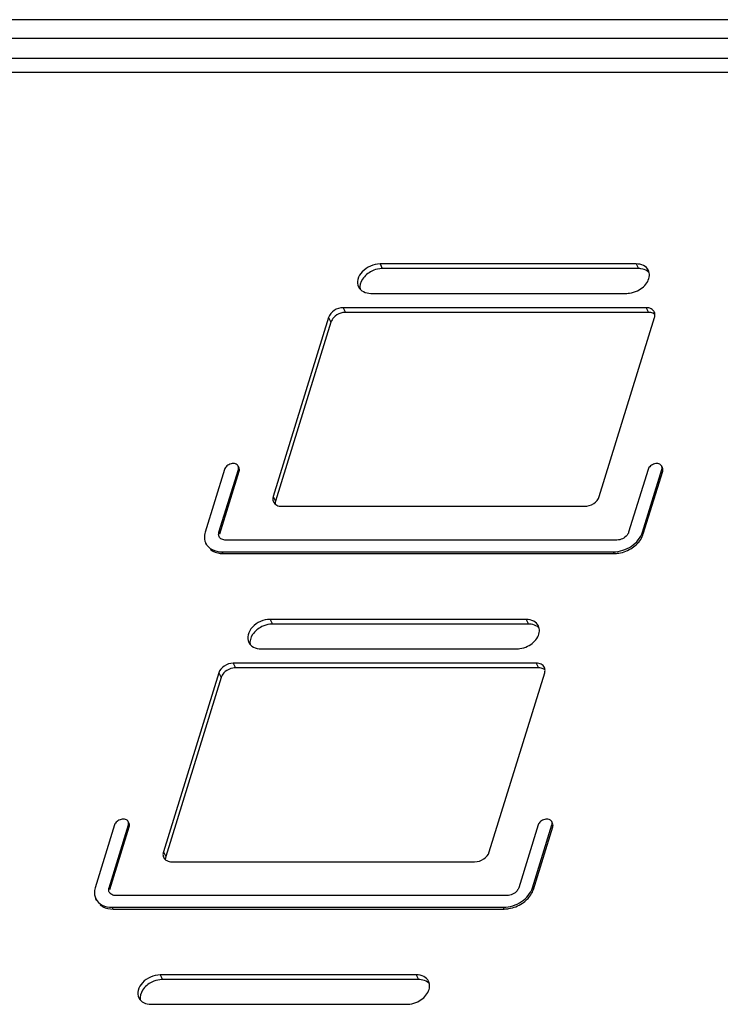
# Model space of a CAD drawing. Header units: millimetres. Extents: x 0 to 594, y 0 to 420.
# Tile 17 of 20: x 478 to 499, y 164 to 194. Entities that reach past the tile are written whole.
import ezdxf

# ---------------------------------------------------------------- set-up
doc = ezdxf.new("R2010")
doc.units = ezdxf.units.MM
doc.header["$LTSCALE"] = 32.67
doc.layers.get('0').update_dxf_attribs({"linetype": 'CONTINUOUS'})
doc.layers.add('3_ALL_AXES', color=7, linetype='CONTINUOUS')

msp = doc.modelspace()

# ---------------------------------------------------------------- linework, layer by layer
at = {"color": 7, "linetype": 'CONTINUOUS'}
for p, q in [((553.317775, 193.792664), (377.855655, 193.792664)), ((552.597844, 192.210985), (377.481123, 192.210985)), ((496.182623, 186.334233), (488.51479, 186.334233)), ((496.482378, 185.024118), (487.41223, 185.024118)), ((486.976057, 184.730371), (485.318508, 179.36654)), ((492.891126, 175.682945), (485.223293, 175.682945)), ((493.190882, 174.372831), (484.120733, 174.372831)), ((483.684561, 174.079083), (482.027011, 168.715252)), ((489.599629, 165.031657), (481.931796, 165.031657))]:
    msp.add_line(p, q, dxfattribs=at)
at = {"color": 9, "linetype": 'CONTINUOUS'}
for p, q in [((552.860212, 193.225079), (377.398092, 193.225079)), ((488.446155, 186.474095), (488.51479, 186.334233)), ((496.113988, 186.474095), (496.182623, 186.334233)), ((487.343596, 185.163981), (487.41223, 185.024118)), ((496.413744, 185.163981), (496.482378, 185.024118)), ((486.907423, 184.870233), (486.976057, 184.730371)), ((485.249874, 179.506402), (485.318508, 179.36654)), ((485.154659, 175.822807), (485.223293, 175.682945)), ((492.822491, 175.822807), (492.891126, 175.682945)), ((484.052099, 174.512693), (484.120733, 174.372831)), ((493.122247, 174.512693), (493.190882, 174.372831)), ((483.615926, 174.218945), (483.684561, 174.079083)), ((481.958377, 168.855114), (482.027011, 168.715252)), ((481.863162, 165.17152), (481.931796, 165.031657)), ((489.530995, 165.17152), (489.599629, 165.031657))]:
    msp.add_line(p, q, dxfattribs=at)
at = {"color": 7, "linetype": 'CONTINUOUS'}
for centre, radius, start, end in [((496.183167, 185.767802), 0.566431, 82.1095341, 90.0550592), ((496.482671, 184.642304), 0.381814, 83.2010381, 90.0439014), ((492.89167, 175.116515), 0.566431, 82.1095341, 90.0550592), ((493.191174, 173.991017), 0.381814, 83.2010381, 90.0439014), ((489.600173, 164.465227), 0.566431, 82.1095341, 90.0550592)]:
    msp.add_arc(centre, radius, start, end, dxfattribs=at)
for points, knots in [([(488.199848, 186.257953), (488.089338, 186.203691), (487.904078, 186.059523), (487.829346, 185.820208), (487.848813, 185.720294)], [0, 0, 0, 0, 0.547397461, 1, 1, 1, 1]), ([(488.51479, 186.334233), (488.488654, 186.334233), (488.380186, 186.327064), (488.273815, 186.294272), (488.199848, 186.257953)], [0, 0, 0, 0, 0.240797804, 1, 1, 1, 1]), ([(496.49899, 186.216266), (496.484598, 186.231324), (496.416886, 186.289495), (496.328207, 186.319468), (496.260926, 186.32887)], [0, 0, 0, 0, 0.234669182, 1, 1, 1, 1]), ([(487.41223, 185.024118), (487.385233, 185.024118), (487.274262, 185.013053), (487.167847, 184.962923), (487.102913, 184.909364)], [0, 0, 0, 0, 0.242843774, 1, 1, 1, 1]), ([(496.679455, 184.958696), (496.669687, 184.967231), (496.624924, 184.99988), (496.569768, 185.016401), (496.527872, 185.021433)], [0, 0, 0, 0, 0.235130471, 1, 1, 1, 1]), ([(487.102913, 184.909364), (487.087721, 184.896834), (487.033842, 184.846721), (486.991995, 184.781946), (486.976057, 184.730371)], [0, 0, 0, 0, 0.267296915, 1, 1, 1, 1]), ([(484.908351, 175.606666), (484.797841, 175.552404), (484.612581, 175.408235), (484.537849, 175.16892), (484.557316, 175.069006)], [0, 0, 0, 0, 0.547397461, 1, 1, 1, 1]), ([(485.223293, 175.682945), (485.197157, 175.682945), (485.088689, 175.675777), (484.982318, 175.642985), (484.908351, 175.606666)], [0, 0, 0, 0, 0.240797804, 1, 1, 1, 1]), ([(493.207493, 175.564978), (493.193101, 175.580036), (493.125389, 175.638208), (493.03671, 175.668181), (492.96943, 175.677582)], [0, 0, 0, 0, 0.234669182, 1, 1, 1, 1]), ([(484.120733, 174.372831), (484.093737, 174.372831), (483.982765, 174.361765), (483.87635, 174.311636), (483.811416, 174.258077)], [0, 0, 0, 0, 0.242843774, 1, 1, 1, 1]), ([(493.387959, 174.307409), (493.37819, 174.315944), (493.333427, 174.348592), (493.278271, 174.365114), (493.236376, 174.370146)], [0, 0, 0, 0, 0.235130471, 1, 1, 1, 1]), ([(483.811416, 174.258077), (483.796224, 174.245546), (483.742345, 174.195433), (483.700499, 174.130658), (483.684561, 174.079083)], [0, 0, 0, 0, 0.267296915, 1, 1, 1, 1]), ([(481.616854, 164.955378), (481.506344, 164.901116), (481.321085, 164.756948), (481.246352, 164.517633), (481.265819, 164.417719)], [0, 0, 0, 0, 0.547397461, 1, 1, 1, 1]), ([(481.931796, 165.031657), (481.90566, 165.031657), (481.797193, 165.024489), (481.690821, 164.991697), (481.616854, 164.955378)], [0, 0, 0, 0, 0.240797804, 1, 1, 1, 1]), ([(489.915997, 164.91369), (489.901604, 164.928749), (489.833892, 164.98692), (489.745213, 165.016893), (489.677933, 165.026295)], [0, 0, 0, 0, 0.234669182, 1, 1, 1, 1])]:
    msp.add_open_spline(points, degree=3, knots=knots, dxfattribs=at)
for points in [[(485.318508, 179.36654), (485.309752, 179.338205), (485.305443, 179.307891), (485.307222, 179.278287)], [(482.027011, 168.715252), (482.018255, 168.686917), (482.013946, 168.656603), (482.015725, 168.626999)]]:
    msp.add_open_spline(points, degree=3, dxfattribs=at)
at = {"layer": '3_ALL_AXES', "color": 7, "linetype": 'CONTINUOUS'}
for p, q in [((377.216543, 192.637584), (552.678662, 192.637584)), ((496.113988, 186.474095), (488.446155, 186.474095)), ((488.173831, 185.592852), (495.841664, 185.592852)), ((496.413744, 185.163981), (487.343596, 185.163981)), ((486.907423, 184.870233), (485.249874, 179.506402)), ((495.010813, 179.506387), (496.668367, 184.870233)), ((483.788908, 180.315554), (483.207949, 178.435569)), ((483.622427, 178.435569), (484.203386, 180.315554)), ((483.647593, 178.384286), (484.228552, 180.264271)), ((484.223303, 180.363393), (484.198137, 180.414676)), ((496.471918, 180.315554), (495.890959, 178.435569)), ((496.305437, 178.435569), (496.886396, 180.315554)), ((496.330603, 178.384286), (496.911562, 180.264271)), ((496.906313, 180.363393), (496.881147, 180.414676)), ((485.504497, 179.212654), (494.571191, 179.212654)), ((495.542021, 178.200571), (483.826125, 178.200571)), ((483.250612, 178.053879), (483.225446, 178.105162)), ((483.717195, 177.848074), (495.433091, 177.848074)), ((483.742361, 177.796791), (495.458257, 177.796791)), ((492.822491, 175.822807), (485.154659, 175.822807)), ((484.882334, 174.941564), (492.550167, 174.941564)), ((493.122247, 174.512693), (484.052099, 174.512693)), ((483.615926, 174.218945), (481.958377, 168.855114)), ((491.719316, 168.8551), (493.37687, 174.218945)), ((480.497412, 169.664266), (479.916452, 167.784281)), ((480.33093, 167.784281), (480.911889, 169.664266)), ((480.931806, 169.712105), (480.90664, 169.763388)), ((493.180421, 169.664266), (492.599462, 167.784281)), ((493.01394, 167.784281), (493.594899, 169.664266)), ((493.614816, 169.712105), (493.58965, 169.763388)), ((480.356096, 167.732998), (480.937055, 169.612983)), ((493.039106, 167.732998), (493.620065, 169.612983)), ((482.213, 168.561367), (491.279694, 168.561367)), ((479.959115, 167.402591), (479.933949, 167.453874)), ((492.250524, 167.549283), (480.534628, 167.549283)), ((480.425698, 167.196786), (492.141594, 167.196786)), ((480.450864, 167.145503), (492.16676, 167.145503)), ((489.530995, 165.17152), (481.863162, 165.17152)), ((481.590837, 164.290277), (489.25867, 164.290277))]:
    msp.add_line(p, q, dxfattribs=at)
at = {"layer": '3_ALL_AXES', "color": 9, "linetype": 'CONTINUOUS'}
for p, q in [((484.228552, 180.264271), (484.203386, 180.315554)), ((496.911562, 180.264271), (496.886396, 180.315554)), ((483.647593, 178.384286), (483.622427, 178.435569)), ((496.330603, 178.384286), (496.305437, 178.435569)), ((483.742361, 177.796791), (483.717195, 177.848074)), ((495.458257, 177.796791), (495.433091, 177.848074)), ((480.937055, 169.612983), (480.911889, 169.664266)), ((493.620065, 169.612983), (493.594899, 169.664266)), ((480.356096, 167.732998), (480.33093, 167.784281)), ((493.039106, 167.732998), (493.01394, 167.784281)), ((480.450864, 167.145503), (480.425698, 167.196786)), ((492.16676, 167.145503), (492.141594, 167.196786))]:
    msp.add_line(p, q, dxfattribs=at)
at = {"layer": '3_ALL_AXES', "color": 7, "linetype": 'CONTINUOUS'}
for points, knots in [([(488.446155, 186.474095), (488.348252, 186.474095), (488.149805, 186.42732), (487.910402, 186.261483), (487.76342, 186.031405), (487.7722, 185.852861), (487.805051, 185.785683)], [0, 0, 0, 0, 0.271787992, 0.547302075, 0.792405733, 1, 1, 1, 1]), ([(496.482768, 186.281264), (496.453376, 186.341369), (496.339717, 186.447981), (496.191413, 186.474095), (496.113988, 186.474095)], [0, 0, 0, 0, 0.463563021, 1, 1, 1, 1]), ([(496.156606, 185.669131), (496.221649, 185.701069), (496.339584, 185.780582), (496.467603, 185.938243), (496.526732, 186.114993), (496.506361, 186.233018), (496.482768, 186.281264)], [0, 0, 0, 0, 0.285804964, 0.552205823, 0.788171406, 1, 1, 1, 1]), ([(487.805051, 185.785683), (487.834444, 185.725578), (487.948102, 185.618966), (488.096406, 185.592852), (488.173831, 185.592852)], [0, 0, 0, 0, 0.463563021, 1, 1, 1, 1]), ([(495.841664, 185.592852), (495.867799, 185.592852), (495.976267, 185.60002), (496.082639, 185.632812), (496.156606, 185.669131)], [0, 0, 0, 0, 0.240797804, 1, 1, 1, 1]), ([(487.343596, 185.163981), (487.248876, 185.163981), (487.065016, 185.103661), (486.933552, 184.954785), (486.907423, 184.870233)], [0, 0, 0, 0, 0.516981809, 1, 1, 1, 1]), ([(496.659608, 185.035432), (496.639954, 185.075467), (496.564262, 185.146567), (496.465366, 185.163981), (496.413744, 185.163981)], [0, 0, 0, 0, 0.463511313, 1, 1, 1, 1]), ([(496.668367, 184.870233), (496.672757, 184.88444), (496.685209, 184.938893), (496.677677, 184.998624), (496.659608, 185.035432)], [0, 0, 0, 0, 0.26614116, 1, 1, 1, 1]), ([(484.198118, 180.414666), (484.182706, 180.446464), (484.111272, 180.498239), (483.980503, 180.49217), (483.859101, 180.431858), (483.801463, 180.356181), (483.788908, 180.315554)], [0, 0, 0, 0, 0.210664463, 0.466900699, 0.7464883, 1, 1, 1, 1]), ([(496.881128, 180.414666), (496.865716, 180.446464), (496.794282, 180.498239), (496.663513, 180.49217), (496.542111, 180.431858), (496.484473, 180.356181), (496.471918, 180.315554)], [0, 0, 0, 0, 0.210664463, 0.466900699, 0.7464883, 1, 1, 1, 1]), ([(485.249874, 179.506402), (485.245483, 179.492194), (485.233032, 179.437742), (485.240563, 179.378011), (485.258633, 179.341203)], [0, 0, 0, 0, 0.26614116, 1, 1, 1, 1]), ([(494.571191, 179.212654), (494.666408, 179.211842), (494.851819, 179.271706), (494.98451, 179.421271), (495.010813, 179.506387)], [0, 0, 0, 0, 0.516636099, 1, 1, 1, 1]), ([(485.258633, 179.341203), (485.278286, 179.301167), (485.353979, 179.230067), (485.452875, 179.212654), (485.504497, 179.212654)], [0, 0, 0, 0, 0.463511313, 1, 1, 1, 1]), ([(483.207949, 178.435569), (483.199202, 178.407264), (483.174588, 178.298314), (483.18928, 178.178883), (483.225379, 178.105131)], [0, 0, 0, 0, 0.265136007, 1, 1, 1, 1]), ([(483.629398, 178.303394), (483.614959, 178.332895), (483.609082, 178.380667), (483.618928, 178.424247), (483.622427, 178.435569)], [0, 0, 0, 0, 0.734863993, 1, 1, 1, 1]), ([(483.826125, 178.200571), (483.784845, 178.200571), (483.705787, 178.214563), (483.645092, 178.271331), (483.629398, 178.303394)], [0, 0, 0, 0, 0.536258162, 1, 1, 1, 1]), ([(495.433091, 177.848074), (495.622539, 177.848074), (495.990332, 177.968602), (496.253178, 178.266461), (496.305437, 178.435569)], [0, 0, 0, 0, 0.516987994, 1, 1, 1, 1]), ([(495.890959, 178.435569), (495.880898, 178.403011), (495.807876, 178.274663), (495.653147, 178.200571), (495.542021, 178.200571)], [0, 0, 0, 0, 0.234686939, 1, 1, 1, 1]), ([(496.147653, 178.090927), (496.163722, 178.107204), (496.223095, 178.172068), (496.272305, 178.246588), (496.29994, 178.305493)], [0, 0, 0, 0, 0.260098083, 1, 1, 1, 1]), ([(483.225379, 178.105131), (483.264612, 178.024974), (483.41635, 177.883055), (483.613996, 177.848074), (483.717195, 177.848074)], [0, 0, 0, 0, 0.463741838, 1, 1, 1, 1]), ([(483.359033, 177.918479), (483.383409, 177.898523), (483.497495, 177.823643), (483.638244, 177.796791), (483.742361, 177.796791)], [0, 0, 0, 0, 0.232288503, 1, 1, 1, 1]), ([(495.458257, 177.796791), (495.504408, 177.796791), (495.695171, 177.813157), (495.879772, 177.887964), (495.999898, 177.968864)], [0, 0, 0, 0, 0.24165277, 1, 1, 1, 1]), ([(485.154659, 175.822807), (485.056755, 175.822807), (484.858308, 175.776033), (484.618905, 175.610195), (484.471923, 175.380118), (484.480703, 175.201573), (484.513554, 175.134395)], [0, 0, 0, 0, 0.271787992, 0.547302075, 0.792405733, 1, 1, 1, 1]), ([(493.191271, 175.629976), (493.161879, 175.690081), (493.04822, 175.796693), (492.899917, 175.822807), (492.822491, 175.822807)], [0, 0, 0, 0, 0.463563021, 1, 1, 1, 1]), ([(492.865109, 175.017844), (492.930152, 175.049781), (493.048087, 175.129295), (493.176106, 175.286955), (493.235236, 175.463705), (493.214864, 175.58173), (493.191271, 175.629976)], [0, 0, 0, 0, 0.285804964, 0.552205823, 0.788171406, 1, 1, 1, 1]), ([(484.513554, 175.134395), (484.542947, 175.07429), (484.656605, 174.967679), (484.804909, 174.941564), (484.882334, 174.941564)], [0, 0, 0, 0, 0.463563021, 1, 1, 1, 1]), ([(492.550167, 174.941564), (492.576303, 174.941564), (492.68477, 174.948733), (492.791142, 174.981525), (492.865109, 175.017844)], [0, 0, 0, 0, 0.240797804, 1, 1, 1, 1]), ([(484.052099, 174.512693), (483.957379, 174.512693), (483.773519, 174.452374), (483.642055, 174.303497), (483.615926, 174.218945)], [0, 0, 0, 0, 0.516981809, 1, 1, 1, 1]), ([(493.368111, 174.384144), (493.348458, 174.42418), (493.272765, 174.49528), (493.173869, 174.512693), (493.122247, 174.512693)], [0, 0, 0, 0, 0.463511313, 1, 1, 1, 1]), ([(493.37687, 174.218945), (493.381261, 174.233153), (493.393712, 174.287605), (493.386181, 174.347336), (493.368111, 174.384144)], [0, 0, 0, 0, 0.26614116, 1, 1, 1, 1]), ([(480.906621, 169.763379), (480.891209, 169.795177), (480.819775, 169.846951), (480.689007, 169.840882), (480.567604, 169.780571), (480.509966, 169.704893), (480.497412, 169.664266)], [0, 0, 0, 0, 0.210664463, 0.466900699, 0.7464883, 1, 1, 1, 1]), ([(493.589631, 169.763379), (493.574219, 169.795177), (493.502785, 169.846951), (493.372017, 169.840882), (493.250614, 169.780571), (493.192976, 169.704893), (493.180421, 169.664266)], [0, 0, 0, 0, 0.210664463, 0.466900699, 0.7464883, 1, 1, 1, 1]), ([(481.958377, 168.855114), (481.953987, 168.840907), (481.941535, 168.786454), (481.949067, 168.726723), (481.967136, 168.689916)], [0, 0, 0, 0, 0.26614116, 1, 1, 1, 1]), ([(491.279694, 168.561367), (491.374911, 168.560555), (491.560323, 168.620419), (491.693013, 168.769983), (491.719316, 168.8551)], [0, 0, 0, 0, 0.516636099, 1, 1, 1, 1]), ([(481.967136, 168.689916), (481.98679, 168.64988), (482.062482, 168.57878), (482.161378, 168.561367), (482.213, 168.561367)], [0, 0, 0, 0, 0.463511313, 1, 1, 1, 1]), ([(479.916452, 167.784281), (479.907705, 167.755976), (479.883091, 167.647027), (479.897784, 167.527596), (479.933882, 167.453844)], [0, 0, 0, 0, 0.265136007, 1, 1, 1, 1]), ([(480.337902, 167.652106), (480.323462, 167.681607), (480.317585, 167.729379), (480.327431, 167.772959), (480.33093, 167.784281)], [0, 0, 0, 0, 0.734863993, 1, 1, 1, 1]), ([(480.534628, 167.549283), (480.493349, 167.549283), (480.41429, 167.563276), (480.353595, 167.620043), (480.337902, 167.652106)], [0, 0, 0, 0, 0.536258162, 1, 1, 1, 1]), ([(492.141594, 167.196786), (492.331043, 167.196786), (492.698835, 167.317315), (492.961682, 167.615174), (493.01394, 167.784281)], [0, 0, 0, 0, 0.516987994, 1, 1, 1, 1]), ([(492.599462, 167.784281), (492.589401, 167.751723), (492.516379, 167.623376), (492.36165, 167.549283), (492.250524, 167.549283)], [0, 0, 0, 0, 0.234686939, 1, 1, 1, 1]), ([(492.856156, 167.43964), (492.872225, 167.455917), (492.931599, 167.520781), (492.980808, 167.595301), (493.008443, 167.654205)], [0, 0, 0, 0, 0.260098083, 1, 1, 1, 1]), ([(479.933882, 167.453844), (479.973115, 167.373686), (480.124853, 167.231767), (480.322499, 167.196786), (480.425698, 167.196786)], [0, 0, 0, 0, 0.463741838, 1, 1, 1, 1]), ([(492.16676, 167.145503), (492.212911, 167.145503), (492.403675, 167.161869), (492.588275, 167.236676), (492.708401, 167.317577)], [0, 0, 0, 0, 0.24165277, 1, 1, 1, 1]), ([(480.067536, 167.267191), (480.091912, 167.247235), (480.205999, 167.172356), (480.346748, 167.145503), (480.450864, 167.145503)], [0, 0, 0, 0, 0.232288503, 1, 1, 1, 1]), ([(481.863162, 165.17152), (481.765258, 165.17152), (481.566811, 165.124745), (481.327409, 164.958907), (481.180426, 164.72883), (481.189206, 164.550285), (481.222057, 164.483108)], [0, 0, 0, 0, 0.271787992, 0.547302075, 0.792405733, 1, 1, 1, 1]), ([(489.899774, 164.978689), (489.870382, 165.038794), (489.756724, 165.145405), (489.60842, 165.17152), (489.530995, 165.17152)], [0, 0, 0, 0, 0.463563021, 1, 1, 1, 1]), ([(489.573612, 164.366556), (489.638655, 164.398493), (489.75659, 164.478007), (489.884609, 164.635668), (489.943739, 164.812418), (489.923368, 164.930443), (489.899774, 164.978689)], [0, 0, 0, 0, 0.285804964, 0.552205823, 0.788171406, 1, 1, 1, 1]), ([(481.222057, 164.483108), (481.25145, 164.423002), (481.365108, 164.316391), (481.513412, 164.290277), (481.590837, 164.290277)], [0, 0, 0, 0, 0.463563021, 1, 1, 1, 1]), ([(489.25867, 164.290277), (489.284806, 164.290277), (489.393274, 164.297445), (489.499645, 164.330237), (489.573612, 164.366556)], [0, 0, 0, 0, 0.240797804, 1, 1, 1, 1])]:
    msp.add_open_spline(points, degree=3, knots=knots, dxfattribs=at)
for points in [[(484.203386, 180.315554), (484.213154, 180.347163), (484.212547, 180.384895), (484.198118, 180.414666)], [(484.228552, 180.264271), (484.238321, 180.295884), (484.237891, 180.333694), (484.223312, 180.363397)], [(496.886396, 180.315554), (496.896164, 180.347163), (496.895557, 180.384895), (496.881128, 180.414666)], [(496.911562, 180.264271), (496.921331, 180.295884), (496.920901, 180.333694), (496.906322, 180.363397)], [(496.29994, 178.305493), (496.31191, 178.331008), (496.322282, 178.357359), (496.330603, 178.384286)], [(495.999898, 177.968864), (496.052886, 178.00455), (496.102771, 178.045465), (496.147653, 178.090927)], [(480.911889, 169.664266), (480.921657, 169.695875), (480.921051, 169.733607), (480.906621, 169.763379)], [(480.937055, 169.612983), (480.946824, 169.644596), (480.946394, 169.682406), (480.931815, 169.712109)], [(493.594899, 169.664266), (493.604667, 169.695875), (493.60406, 169.733607), (493.589631, 169.763379)], [(493.620065, 169.612983), (493.629834, 169.644596), (493.629404, 169.682406), (493.614825, 169.712109)], [(493.008443, 167.654205), (493.020413, 167.67972), (493.030785, 167.706072), (493.039106, 167.732998)], [(492.708401, 167.317577), (492.761389, 167.353262), (492.811274, 167.394177), (492.856156, 167.43964)]]:
    msp.add_open_spline(points, degree=3, dxfattribs=at)

doc.saveas('drawing.dxf')
